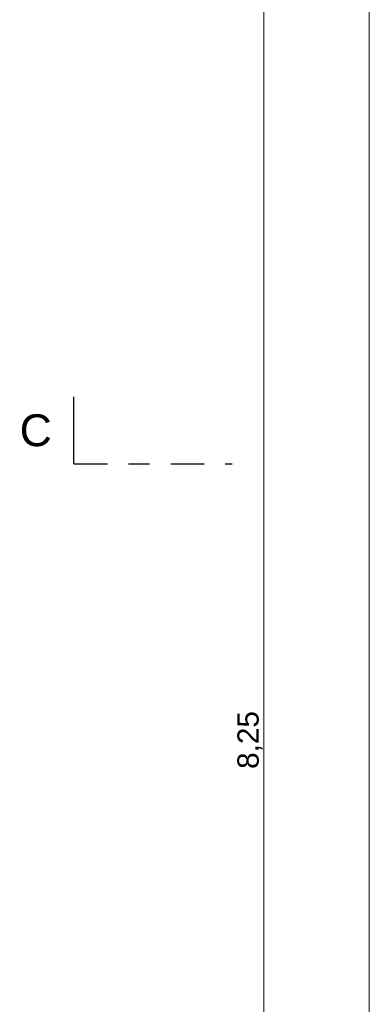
# Model space of a CAD drawing. Header units: metres. Extents: x -180 to 4, y -47 to 4.
# Tile 32 of 256: x -179.93 to -178.27, y -28.32 to -23.66. Entities that reach past the tile are written whole.
import ezdxf

# ---------------------------------------------------------------- set-up
doc = ezdxf.new("R2010")
doc.units = ezdxf.units.M
doc.header["$LTSCALE"] = 0.05
doc.header["$PDMODE"] = 1
doc.header["$PDSIZE"] = -2
doc.linetypes.add('Linienart-53', pattern=[5.291531, 3.175, -1.058062, 0.352704, -0.705764])
doc.layers.get('0').update_dxf_attribs({"lineweight": 25})
doc.layers.add('70 -72 Beschriftung- 6 Schnittverläufe', color=7, linetype='Linienart-53', lineweight=25)
doc.layers.add('Keine', color=7, linetype='Continuous', lineweight=9)
doc.layers.add('70 -76 Bemaßung- 2 Allgemein', color=7, linetype='Continuous', lineweight=5, true_color=0x6666cc)
doc.styles.add('Arial', font='arial.ttf')
doc.dimstyles.new('k+k 1_50', dxfattribs={"dimtxt": 0.075516, "dimasz": 0.05302, "dimexe": 0.05, "dimexo": 0.15, "dimgap": 0.01, "dimtad": 1, "dimdec": 3, "dimtxsty": 'Arial', "dimblk": 'VW_SLASH', "dimblk1": 'VW_SLASH', "dimblk2": 'VW_SLASH', "dimcen": 0, "dimdle": 0.05, "dimadec": 3, "dimazin": 0, "dimtfac": 0.75, "dimtdec": 3, "dimtix": 1, "dimtmove": 0, "dimatfit": 0, "dimldrblk": 'VW_SLASH-1', "dimfxl": 0.125, "dimfxlon": 1, "dimfrac": 2, "dimtolj": 1, "dimarcsym": 0})
doc.dimstyles.new('k+k_klein', dxfattribs={"dimtxt": 0.075516, "dimasz": 0.05302, "dimexe": 0.05, "dimexo": 0.15, "dimgap": 0.005, "dimtad": 1, "dimdec": 3, "dimtxsty": 'Arial', "dimblk": 'VW_SLASH-2', "dimblk1": 'VW_SLASH-2', "dimblk2": 'VW_SLASH-2', "dimcen": 0, "dimdle": 0.025, "dimadec": 3, "dimazin": 0, "dimtfac": 0.75, "dimtdec": 3, "dimtix": 1, "dimtmove": 0, "dimatfit": 0, "dimldrblk": 'VW_FILLEDARROW', "dimfxl": 0.1, "dimfxlon": 1, "dimfrac": 2, "dimtolj": 1, "dimarcsym": 0})

# ---------------------------------------------------------------- blocks, each defined once
blk = doc.blocks.new('VW_SLASH-2')
at = {"color": 0, "linetype": 'ByBlock', "lineweight": -2, "transparency": 16777216}
blk.add_line((0.472, 0), (-1, 0), dxfattribs=at)
at = {"color": 0, "lineweight": 5, "transparency": 16777216, "flags": 128}
blk.add_lwpolyline([(0.5, 0.5), (-0.5, -0.5)], dxfattribs=at)
blk = doc.blocks.new('*D2183')
at = {"layer": '70 -76 Bemaßung- 2 Allgemein', "color": 0, "lineweight": -2}
for p, q in [((-178.668, -22.947), (-178.818, -22.947)), ((-178.768, -31.144), (-178.768, -23.0001)), ((-178.668, -31.197), (-178.818, -31.197))]:
    blk.add_line(p, q, dxfattribs=at)
at = {"layer": 'Defpoints', "color": 0}
for p in [(-178.768, -22.947), (-178.268, -22.947), (-178.268, -31.197)]:
    blk.add_point(p, dxfattribs=at)
at = {"layer": '70 -76 Bemaßung- 2 Allgemein', "color": 0, "lineweight": -2, "xscale": 0.05302001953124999, "yscale": 0.05302001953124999, "zscale": 0.05302001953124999}
for p, rotation in [((-178.768, -22.947), 90), ((-178.768, -31.197), 270)]:
    blk.add_blockref('VW_SLASH-2', p, dxfattribs=dict(at, rotation=rotation))
at = {"layer": '70 -76 Bemaßung- 2 Allgemein', "color": 0, "insert": (-178.8335, -27.072), "char_height": 0.10069, "attachment_point": 5, "rotation": 90, "style": 'Arial'}
blk.add_mtext('\\A1;8,25', dxfattribs=at)
blk = doc.blocks.new('VW_FILLEDARROW')
at = {"linetype": 'Continuous', "lineweight": 0, "transparency": 16777216}
blk.add_hatch(color=0, dxfattribs=at).paths.add_polyline_path([(-2.829, 0.758), (0, 0), (-2.829, -0.758)])
at = {"color": 0, "lineweight": 5, "transparency": 16777216, "flags": 128}
blk.add_lwpolyline([(-2.829, 0.758), (0, 0), (-2.829, -0.758)], close=True, dxfattribs=at)
blk = doc.blocks.new('VW_SLASH')
at = {"color": 0, "linetype": 'ByBlock', "lineweight": -2, "transparency": 16777216}
blk.add_line((0.943, 0), (-1, 0), dxfattribs=at)
at = {"color": 0, "lineweight": 20, "transparency": 16777216, "flags": 128}
blk.add_lwpolyline([(0.5, 0.5), (-0.5, -0.5)], dxfattribs=at)
blk = doc.blocks.new('*D2255')
at = {"layer": '70 -76 Bemaßung- 2 Allgemein', "color": 0, "lineweight": -2}
for p, q in [((-178.143, -12.294), (-178.318, -12.294)), ((-178.268, -31.144), (-178.268, -12.3471)), ((-178.143, -31.197), (-178.318, -31.197))]:
    blk.add_line(p, q, dxfattribs=at)
at = {"layer": 'Defpoints', "color": 0}
for p in [(-178.268, -12.294), (-175.381, -12.294), (-175.421, -31.197)]:
    blk.add_point(p, dxfattribs=at)
at = {"layer": '70 -76 Bemaßung- 2 Allgemein', "color": 0, "lineweight": -2, "xscale": 0.05302001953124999, "yscale": 0.05302001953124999, "zscale": 0.05302001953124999}
for p, rotation in [((-178.268, -12.294), 90), ((-178.268, -31.197), 270)]:
    blk.add_blockref('VW_SLASH', p, dxfattribs=dict(at, rotation=rotation))
at = {"layer": '70 -76 Bemaßung- 2 Allgemein', "color": 0, "insert": (-178.3561, -21.7455), "char_height": 0.100689, "attachment_point": 5, "rotation": 90, "style": 'Arial'}
blk.add_mtext('\\A1;18,90\\S3^ ;', dxfattribs=at)
blk = doc.blocks.new('VW_SLASH-1')
at = {"color": 0, "linetype": 'ByBlock', "lineweight": -2, "transparency": 16777216}
blk.add_line((0.943, 0), (-1, 0), dxfattribs=at)
at = {"color": 0, "lineweight": 5, "transparency": 16777216, "flags": 128}
blk.add_lwpolyline([(0.5, 0.5), (-0.5, -0.5)], dxfattribs=at)
blk = doc.blocks.new('Gruppe-2105')
at = {"layer": 'Keine', "color": 7, "linetype": 'Continuous', "lineweight": 25, "transparency": 33554687}
blk.add_line((-179.668, -25.7651), (-179.668, -25.4476), dxfattribs=at)
at = {"color": 255, "linetype": 'Continuous', "lineweight": 5, "transparency": 33554687}
blk.add_wipeout([(-179.9251, -25.7281), (-179.768, -25.7281), (-179.768, -25.4847), (-179.9251, -25.4847)], dxfattribs=at).dxf.layer = 'Keine'
at = {"layer": 'Keine', "color": 7, "transparency": 33554687, "insert": (-179.9251, -25.6064), "char_height": 0.151, "attachment_point": 4, "line_spacing_factor": 0.970891, "style": 'Arial'}
blk.add_mtext('C', dxfattribs=at)
blk = doc.blocks.new('Gruppe-2106')
at = {"layer": '70 -72 Beschriftung- 6 Schnittverläufe', "transparency": 33554687}
blk.add_line((-179.668, -25.7651), (-178.918, -25.7651), dxfattribs=at)
at = {"layer": '70 -72 Beschriftung- 6 Schnittverläufe', "color": 7, "transparency": 33554687}
blk.add_blockref('Gruppe-2105', (0, 0), dxfattribs=at)
blk = doc.blocks.new('_Achsen (3D)')
at = {"layer": '70 -72 Beschriftung- 6 Schnittverläufe'}
blk.add_blockref('Gruppe-2106', (0, 0), dxfattribs=at)
blk = doc.blocks.new('Gruppe-1908')
at = {"layer": '70 -76 Bemaßung- 2 Allgemein'}
dim = blk.add_linear_dim(base=(-178.76799996, -22.94704198), p1=(-178.26799996, -31.19704198), p2=(-178.26799996, -22.94704198), angle=270, text='8,25', dimstyle='k+k_klein', override={"dimtxt": 0.100689, "dimgap": 0.005, "dimdec": 8, "dimpost": '<>', "dimtxsty": 'Arial', "dimtmove": 2}, dxfattribs=at)
dim.commit()
dim.dimension.update_dxf_attribs({"geometry": '*D2183', "text_midpoint": (-178.8334635, -27.07204198)})
blk = doc.blocks.new('Gruppe-1913')
at = {"layer": '70 -76 Bemaßung- 2 Allgemein'}
dim = blk.add_linear_dim(base=(-178.26799996, -12.29404198), p1=(-175.42099996, -31.19704198), p2=(-175.38099996, -12.29404198), angle=270, text='18,90\\S3^ ;', dimstyle='k+k 1_50', override={"dimtxt": 0.100689, "dimgap": 0.01, "dimdec": 8, "dimpost": '<>', "dimtxsty": 'Arial', "dimtmove": 2}, dxfattribs=at)
dim.commit()
dim.dimension.update_dxf_attribs({"geometry": '*D2255', "text_midpoint": (-178.3561008, -21.74554198)})
blk = doc.blocks.new('_Dach_2D Bemaßung_ Beschriftung (2D)')
at = {"layer": '70 -76 Bemaßung- 2 Allgemein'}
for name in ['Gruppe-1913', 'Gruppe-1908']:
    blk.add_blockref(name, (0, 0), dxfattribs=at)

msp = doc.modelspace()

# ---------------------------------------------------------------- block references
at = {"layer": 'Keine', "color": 1}
msp.add_blockref('_Dach_2D Bemaßung_ Beschriftung (2D)', (0, 0), dxfattribs=at)

# ---------------------------------------------------------------- next in the draw order: block references
msp.add_blockref('_Achsen (3D)', (0, 0), dxfattribs=at)

doc.saveas('drawing.dxf')
